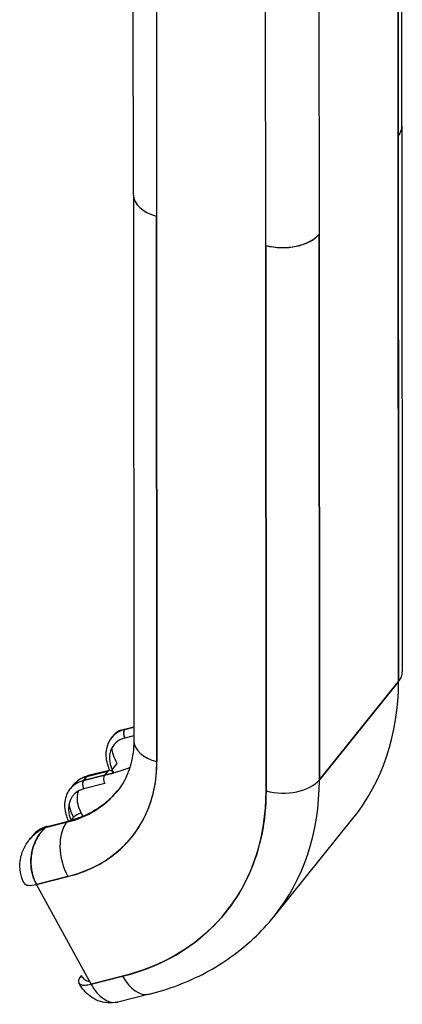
# Model space of a CAD drawing. Extents: x 807 to 1172, y 30 to 260.
# Tile 197 of 214: x 1135.156 to 1136.108, y 186.448 to 188.901. Entities that reach past the tile are written whole.
import ezdxf

# ---------------------------------------------------------------- set-up
doc = ezdxf.new("R2010")
doc.units = 0
doc.header["$LTSCALE"] = 4
doc.header["$MEASUREMENT"] = 0
doc.layers.get('0').update_dxf_attribs({"linetype": 'CONTINUOUS'})

msp = doc.modelspace()

# ---------------------------------------------------------------- linework, layer by layer
for p, q in [((1136.1075, 188.6352), (1136.1071, 189.2741)), ((1136.0977, 189.25), (1136.099, 187.2518)), ((1136.0981, 188.6107), (1136.0977, 189.25)), ((1135.4388, 188.4637), (1135.4384, 189.1027)), ((1135.4961, 189.0506), (1135.4965, 188.4113)), ((1135.9006, 189.0055), (1135.901, 188.3662)), ((1135.7682, 188.3382), (1135.7678, 188.9775)), ((1135.4963, 188.7012), (1135.4963, 188.7012)), ((1135.4963, 188.6883), (1135.4963, 188.6883)), ((1135.4963, 188.6839), (1135.4963, 188.6839)), ((1135.4963, 188.6839), (1135.4963, 188.6839)), ((1135.4963, 188.6475), (1135.4963, 188.6475)), ((1136.1075, 188.6348), (1136.1084, 187.2763)), ((1136.099, 187.2518), (1136.0981, 188.6107)), ((1135.4388, 188.4635), (1135.4397, 187.1048)), ((1135.4974, 187.0524), (1135.4965, 188.4113)), ((1135.4965, 188.4113), (1135.4974, 187.0524)), ((1135.901, 188.3662), (1135.9019, 187.0073)), ((1135.9019, 187.0073), (1135.901, 188.3662)), ((1135.7691, 186.9793), (1135.7682, 188.3382)), ((1135.7682, 188.3382), (1135.7691, 186.9793)), ((1136.099, 187.2518), (1135.9019, 187.0073)), ((1135.9019, 187.0073), (1136.099, 187.2518)), ((1135.4397, 187.138), (1135.417, 187.1323)), ((1135.417, 187.1323), (1135.4397, 187.138)), ((1135.4174, 187.1328), (1135.4397, 187.1384)), ((1135.3918, 187.1212), (1135.3847, 187.1125)), ((1135.4174, 187.1328), (1135.417, 187.1323)), ((1135.417, 187.1323), (1135.4174, 187.1328)), ((1135.4397, 187.1167), (1135.4175, 187.1111)), ((1135.3859, 187.0323), (1135.3984, 187.0478)), ((1135.3149, 187.0056), (1135.3672, 187.0187)), ((1135.3672, 187.0187), (1135.3149, 187.0056)), ((1135.3228, 187.0154), (1135.3149, 187.0056)), ((1135.3149, 187.0056), (1135.3228, 187.0154)), ((1135.3228, 187.0154), (1135.3751, 187.0285)), ((1135.3751, 187.0285), (1135.3228, 187.0154)), ((1135.3784, 187.0307), (1135.3261, 187.0176)), ((1135.3888, 187.0238), (1135.3669, 187.0183)), ((1135.3669, 187.0183), (1135.3888, 187.0238)), ((1135.3751, 187.0285), (1135.3672, 187.0187)), ((1135.2827, 186.9858), (1135.2903, 186.9953)), ((1135.3677, 186.9976), (1135.3154, 186.9845)), ((1135.3993, 186.9797), (1135.3997, 186.9802)), ((1135.3086, 186.9243), (1135.313, 186.9162)), ((1135.2203, 186.8883), (1135.2726, 186.9014)), ((1135.2726, 186.9014), (1135.2203, 186.8883)), ((1135.2207, 186.8888), (1135.273, 186.9019)), ((1135.273, 186.9019), (1135.2207, 186.8888)), ((1135.224, 186.891), (1135.2763, 186.9041)), ((1135.273, 186.9019), (1135.2726, 186.9014)), ((1135.2726, 186.9014), (1135.273, 186.9019)), ((1135.2843, 186.9062), (1135.2897, 186.913)), ((1135.7883, 186.6661), (1135.9854, 186.9106)), ((1135.1883, 186.8687), (1135.1815, 186.8603)), ((1135.2207, 186.8888), (1135.2203, 186.8883)), ((1135.2203, 186.8883), (1135.2207, 186.8888)), ((1135.1973, 186.7465), (1135.2757, 186.7662)), ((1135.2757, 186.7662), (1135.1973, 186.7465)), ((1135.3333, 186.4981), (1135.1973, 186.7465)), ((1135.5922, 186.6027), (1135.5922, 186.6027)), ((1135.5922, 186.6027), (1135.5922, 186.6027)), ((1135.4117, 186.5178), (1135.3333, 186.4981)), ((1135.3333, 186.4981), (1135.4117, 186.5178)), ((1135.453, 186.4758), (1135.453, 186.4758)), ((1135.453, 186.4758), (1135.453, 186.4758)), ((1135.4782, 186.4732), (1135.3998, 186.4536))]:
    msp.add_line(p, q)
for centre, major_axis, ratio, start_param, end_param in [((1136.0076, 188.6351), (0.0999, 0.0001), 0.578291, 0.436699, 0.436752), ((1136.0076, 188.6351), (-0.0999, -0.0001), 0.578289, 3.578293, 3.578313), ((1136.0076, 188.6351), (0.0999, 0.0001), 0.578292, 5.846488, 6.283185), ((1136.0076, 188.6351), (0.0999, 0.0001), 0.578292, 5.846472, 6.283174), ((1135.5387, 188.4637), (-0.0999, -0.0001), 0.578292, 0, 1.134065), ((1135.5387, 188.4637), (-0.0999, -0.0001), 0.578292, 6.283169, 7.417268), ((1135.8105, 188.3906), (-0.0999, -0.0001), 0.578292, 1.134092, 2.704863), ((1135.8105, 188.3906), (0.0999, 0.0001), 0.578292, 4.275675, 5.846472), ((1136.0085, 187.2762), (0.0999, 0.0001), 0.578292, 5.846472, 6.283185), ((1135.2929, 187.4689), (0.6925, -0.5582), 0.739261, 0, 0.537989), ((1135.4623, 187.0495), (-0.0778, 0.0627), 0.739261, 5.773995, 6.283185), ((1135.4623, 187.0495), (-0.0778, 0.0627), 0.739261, 5.773976, 6.283185), ((1135.4241, 187.1193), (0.0038, -0.0152), 0.587982, 3.559503, 5.130299), ((1135.4241, 187.1193), (-0.0038, 0.0152), 0.587982, 0.41791, 1.988707), ((1135.4557, 187.0413), (-0.0656, 0.0529), 0.739261, 5.773976, 7.344773), ((1135.5396, 187.1048), (-0.0999, -0.0001), 0.578292, 0, 1.134083), ((1135.5396, 187.1048), (-0.0999, -0.0001), 0.578292, 0, 1.13408), ((1135.0535, 187.1719), (0.3813, -0.3073), 0.739261, 5.773976, 6.821174), ((1135.3681, 186.9326), (-0.0778, 0.0627), 0.739261, 5.773995, 6.283185), ((1135.3681, 186.9326), (-0.0778, 0.0627), 0.739261, 5.773976, 6.283185), ((1135.3299, 187.0025), (-0.0038, 0.0152), 0.587982, 0, 0.41791), ((1135.3299, 187.0025), (-0.0038, 0.0152), 0.587982, 0, 0.41791), ((1135.3743, 187.0058), (0.0038, -0.0152), 0.587982, 3.559503, 5.130299), ((1135.3822, 187.0156), (-0.0038, 0.0152), 0.587982, 5.130299, 6.701096), ((1135.3962, 187.0329), (-0.0137, -0.0075), 0.328283, 0.803115, 0.898888), ((1135.3603, 186.9228), (-0.0778, 0.0627), 0.739261, 5.773976, 6.283185), ((1135.3603, 186.9228), (-0.0778, 0.0627), 0.739261, 5.773995, 6.283185), ((1135.322, 186.9927), (0.0038, -0.0152), 0.587982, 3.559503, 5.130299), ((1135.322, 186.9927), (-0.0038, 0.0152), 0.587982, 0.41791, 1.988707), ((1135.8114, 187.0317), (-0.0999, -0.0001), 0.578292, 1.134083, 2.704879), ((1135.8114, 187.0317), (0.0999, 0.0001), 0.578292, 4.275678, 5.846472), ((1135.0958, 187.2243), (0.6925, -0.5582), 0.739261, 0, 0.537989), ((1135.0958, 187.2243), (0.6925, -0.5582), 0.739261, 0, 0.537989), ((1135.3536, 186.9146), (-0.0656, 0.0529), 0.739261, 5.773976, 7.231647), ((1135.0958, 187.2243), (0.3035, -0.2446), 0.739261, 5.773976, 6.283185), ((1135.0958, 187.2243), (0.3035, -0.2446), 0.739261, 5.773976, 6.283185), ((1135.0962, 187.2249), (0.3035, -0.2446), 0.739261, 5.773976, 6.281948), ((1135.0962, 187.2249), (0.3035, -0.2446), 0.739261, 5.773976, 6.281948), ((1135.3748, 186.9408), (-0.0656, 0.0529), 0.739261, 0.273434, 1.061588), ((1135.0535, 187.1719), (0.6147, -0.4955), 0.739261, 5.773976, 6.821174), ((1135.3681, 186.9326), (-0.0778, 0.0627), 0.739261, 0.666243, 1.061588), ((1135.3681, 186.9326), (0.0778, -0.0627), 0.739261, 3.80787, 4.20318), ((1135.302, 186.9161), (0.0137, 0.0075), 0.328283, 0.898888, 2.469601), ((1135.3179, 186.8186), (0.0243, -0.0969), 0.587982, 3.559503, 5.130299), ((1135.3179, 186.8186), (-0.0243, 0.0969), 0.587982, 0.41791, 1.988704), ((1135.2801, 186.8889), (-0.0038, 0.0152), 0.587982, 0, 0.41791), ((1135.2801, 186.8889), (-0.0038, 0.0152), 0.587982, 0, 0.41791), ((1135.2661, 186.806), (-0.0778, 0.0627), 0.739261, 5.773995, 6.283185), ((1135.2661, 186.806), (-0.0778, 0.0627), 0.739261, 5.773976, 6.283185), ((1135.2278, 186.8758), (-0.0038, 0.0152), 0.587982, 0, 0.41791), ((1135.2278, 186.8758), (-0.0038, 0.0152), 0.587982, 0, 0.41791), ((1135.2661, 186.806), (-0.0778, 0.0627), 0.739261, 0.069085, 0.069175), ((1135.2661, 186.806), (-0.0778, 0.0627), 0.739259, 0.069144, 0.06915), ((1135.2254, 186.7815), (0.0584, 0.032), 0.328272, 3.141649, 4.040391), ((1135.4539, 186.5702), (0.0243, -0.0969), 0.587982, 5.130302, 6.283185), ((1135.4539, 186.5702), (0.0243, -0.0969), 0.587982, 5.130299, 6.283184), ((1135.3755, 186.5505), (0.0243, -0.0969), 0.587982, 5.130299, 6.283185), ((1135.3755, 186.5505), (0.0243, -0.097), 0.587971, 5.130483, 6.28305)]:
    msp.add_ellipse(centre, major_axis=major_axis, ratio=ratio, start_param=start_param, end_param=end_param)
for points, knots in [([(1135.3845, 187.1122), (1135.3808, 187.1076), (1135.3778, 187.1025), (1135.3732, 187.0915), (1135.3717, 187.0857), (1135.3701, 187.0737), (1135.3701, 187.0676), (1135.3714, 187.0553), (1135.3728, 187.0492), (1135.3761, 187.039), (1135.3777, 187.0349), (1135.3796, 187.0309)], [2.6036039, 2.6036039, 2.6036039, 2.6036039, 2.8159214, 2.8159214, 3.0282389, 3.0282389, 3.2405564, 3.2405564, 3.4528739, 3.4528739, 3.5978463, 3.5978463, 3.5978463, 3.5978463]), ([(1135.3918, 187.1212), (1135.3945, 187.1246), (1135.3979, 187.1273), (1135.402, 187.1293), (1135.4064, 187.1314), (1135.4117, 187.1327), (1135.4174, 187.1328)], [0.6837228, 0.6837228, 0.6837228, 0.6837228, 0.8333333, 0.8333333, 0.8333333, 0.9999885, 0.9999885, 0.9999885, 0.9999885]), ([(1135.4397, 187.1048), (1135.4397, 187.0944), (1135.4391, 187.0844), (1135.4367, 187.0653), (1135.435, 187.0561), (1135.4304, 187.0386), (1135.4277, 187.0303), (1135.4211, 187.0144), (1135.4174, 187.0069), (1135.409, 186.9927), (1135.4044, 186.986), (1135.3993, 186.9797)], [6.2831853, 6.2831853, 6.2831853, 6.2831853, 6.3907831, 6.3907831, 6.4983808, 6.4983808, 6.6059785, 6.6059785, 6.7135763, 6.7135763, 6.821174, 6.821174, 6.821174, 6.821174]), ([(1135.3984, 187.0478), (1135.3946, 187.0548), (1135.3914, 187.0619), (1135.3891, 187.0687), (1135.387, 187.0747), (1135.3856, 187.0805), (1135.3848, 187.086)], [0, 0, 0, 0, 0.1666667, 0.1666667, 0.1666667, 0.310034, 0.310034, 0.310034, 0.310034]), ([(1135.2757, 186.7662), (1135.2981, 186.7718), (1135.319, 186.7793), (1135.3388, 186.7889), (1135.3585, 186.7985), (1135.377, 186.8101), (1135.3936, 186.8235), (1135.4103, 186.8369), (1135.4252, 186.852), (1135.4381, 186.8687), (1135.451, 186.8854), (1135.462, 186.9036), (1135.4708, 186.9232), (1135.4796, 186.9427), (1135.4863, 186.9636), (1135.4908, 186.9852), (1135.4952, 187.0068), (1135.4974, 187.0292), (1135.4974, 187.0524)], [0, 0, 0, 0, 0.166667, 0.166667, 0.166667, 0.333333, 0.333333, 0.333333, 0.5, 0.5, 0.5, 0.666667, 0.666667, 0.666667, 0.833333, 0.833333, 0.833333, 1, 1, 1, 1]), ([(1135.2903, 186.9953), (1135.2921, 186.9975), (1135.294, 186.9996), (1135.2982, 187.0035), (1135.3004, 187.0053), (1135.305, 187.0086), (1135.3074, 187.0101), (1135.3125, 187.0128), (1135.3151, 187.014), (1135.3205, 187.0161), (1135.3233, 187.0169), (1135.3261, 187.0176)], [3.6795814, 3.6795814, 3.6795814, 3.6795814, 3.7814232, 3.7814232, 3.8832649, 3.8832649, 3.9851067, 3.9851067, 4.0869484, 4.0869484, 4.1887902, 4.1887902, 4.1887902, 4.1887902]), ([(1135.2775, 186.9044), (1135.2756, 186.9084), (1135.274, 186.9124), (1135.2707, 186.9225), (1135.2694, 186.9287), (1135.268, 186.941), (1135.2681, 186.9471), (1135.2696, 186.959), (1135.2711, 186.9649), (1135.2757, 186.9758), (1135.2787, 186.981), (1135.2825, 186.9856)], [2.6869683, 2.6869683, 2.6869683, 2.6869683, 2.8303114, 2.8303114, 3.0426289, 3.0426289, 3.2549464, 3.2549464, 3.4672639, 3.4672639, 3.6795814, 3.6795814, 3.6795814, 3.6795814]), ([(1135.3995, 186.98), (1135.3936, 186.9727), (1135.3872, 186.9658), (1135.3735, 186.9529), (1135.3661, 186.9468), (1135.3503, 186.9356), (1135.342, 186.9305), (1135.3246, 186.9212), (1135.3155, 186.917), (1135.2964, 186.9098), (1135.2865, 186.9067), (1135.2763, 186.9041)], [0.5392587, 0.5392587, 0.5392587, 0.5392587, 0.6398305, 0.6398305, 0.7416723, 0.7416723, 0.843514, 0.843514, 0.9453558, 0.9453558, 1.0471976, 1.0471976, 1.0471976, 1.0471976]), ([(1135.301, 186.9787), (1135.3, 186.9754), (1135.2992, 186.972), (1135.2988, 186.9685), (1135.298, 186.9615), (1135.2984, 186.9541), (1135.3001, 186.9466), (1135.3017, 186.9392), (1135.3046, 186.9318), (1135.3086, 186.9243)], [0.4983436, 0.4983436, 0.4983436, 0.4983436, 0.6, 0.6, 0.6, 0.8, 0.8, 0.8, 1, 1, 1, 1]), ([(1135.7691, 186.9793), (1135.7691, 186.9416), (1135.7656, 186.9055), (1135.7584, 186.8707), (1135.7512, 186.8358), (1135.7404, 186.8022), (1135.7262, 186.7707), (1135.7119, 186.7392), (1135.6943, 186.7099), (1135.6734, 186.683), (1135.6526, 186.6561), (1135.6287, 186.6317), (1135.6018, 186.6102), (1135.575, 186.5887), (1135.5453, 186.57), (1135.5135, 186.5545), (1135.4817, 186.5391), (1135.4479, 186.5269), (1135.4117, 186.5178)], [0, 0, 0, 0, 0.166667, 0.166667, 0.166667, 0.333333, 0.333333, 0.333333, 0.5, 0.5, 0.5, 0.666667, 0.666667, 0.666667, 0.833333, 0.833333, 0.833333, 1, 1, 1, 1]), ([(1135.2203, 186.8883), (1135.2119, 186.8849), (1135.2042, 186.8806), (1135.1973, 186.8754), (1135.1912, 186.8708), (1135.1857, 186.8655), (1135.181, 186.8597)], [0.0000115, 0.0000115, 0.0000115, 0.0000115, 0.1666667, 0.1666667, 0.1666667, 0.3153557, 0.3153557, 0.3153557, 0.3153557]), ([(1135.181, 186.8597), (1135.1822, 186.8612), (1135.1835, 186.8627), (1135.1848, 186.8641), (1135.1871, 186.8666), (1135.1895, 186.869), (1135.1922, 186.8712), (1135.1938, 186.8727), (1135.1955, 186.8741), (1135.1973, 186.8754), (1135.198, 186.8759), (1135.1988, 186.8765), (1135.1995, 186.877), (1135.2019, 186.8787), (1135.2043, 186.8802), (1135.2067, 186.8817), (1135.209, 186.883), (1135.2113, 186.8842), (1135.2137, 186.8854), (1135.2158, 186.8864), (1135.2181, 186.8874), (1135.2203, 186.8883)], [0.6851073, 0.6851073, 0.6851073, 0.6851073, 0.7237363, 0.7237363, 0.7237363, 0.7909989, 0.7909989, 0.7909989, 0.8333333, 0.8333333, 0.8333333, 0.8512295, 0.8512295, 0.8512295, 0.9053658, 0.9053658, 0.9053658, 0.9545679, 0.9545679, 0.9545679, 1, 1, 1, 1]), ([(1135.1973, 186.7465), (1135.1935, 186.7534), (1135.1904, 186.761), (1135.1881, 186.769), (1135.1859, 186.7771), (1135.1844, 186.7856), (1135.1839, 186.7943), (1135.1833, 186.803), (1135.1836, 186.8117), (1135.1849, 186.8205), (1135.1863, 186.8293), (1135.1886, 186.8381), (1135.1917, 186.8464), (1135.1949, 186.8547), (1135.1988, 186.8624), (1135.2036, 186.8695), (1135.2084, 186.8765), (1135.214, 186.8829), (1135.2203, 186.8883)], [0, 0, 0, 0, 0.1666667, 0.1666667, 0.1666667, 0.3333333, 0.3333333, 0.3333333, 0.5, 0.5, 0.5, 0.6666667, 0.6666667, 0.6666667, 0.8333333, 0.8333333, 0.8333333, 1, 1, 1, 1]), ([(1135.2203, 186.8883), (1135.2186, 186.8868), (1135.2169, 186.8853), (1135.2154, 186.8837), (1135.2136, 186.882), (1135.212, 186.8802), (1135.2104, 186.8784), (1135.2086, 186.8763), (1135.2069, 186.8741), (1135.2053, 186.8719), (1135.2045, 186.8708), (1135.2037, 186.8696), (1135.2029, 186.8684), (1135.202, 186.867), (1135.2011, 186.8656), (1135.2003, 186.8642), (1135.1985, 186.8611), (1135.1968, 186.858), (1135.1953, 186.8548), (1135.1937, 186.8513), (1135.1922, 186.8477), (1135.1909, 186.844), (1135.1908, 186.8438), (1135.1907, 186.8436), (1135.1906, 186.8434), (1135.1891, 186.8391), (1135.1878, 186.8347), (1135.1868, 186.8302), (1135.1858, 186.8257), (1135.185, 186.8212), (1135.1844, 186.8167), (1135.1844, 186.8161), (1135.1843, 186.8154), (1135.1842, 186.8148), (1135.1836, 186.8087), (1135.1835, 186.8027), (1135.1837, 186.7968), (1135.1838, 186.7944), (1135.184, 186.7919), (1135.1843, 186.7896), (1135.1847, 186.7851), (1135.1854, 186.7807), (1135.1863, 186.7766), (1135.1871, 186.7728), (1135.188, 186.7692), (1135.1891, 186.7657), (1135.1902, 186.7622), (1135.1915, 186.759), (1135.1928, 186.7559), (1135.1942, 186.7526), (1135.1957, 186.7495), (1135.1973, 186.7465)], [0, 0, 0, 0, 0.042575, 0.042575, 0.042575, 0.089021, 0.089021, 0.089021, 0.140441, 0.140441, 0.140441, 0.166667, 0.166667, 0.166667, 0.198054, 0.198054, 0.198054, 0.263294, 0.263294, 0.263294, 0.333333, 0.333333, 0.333333, 0.337089, 0.337089, 0.337089, 0.419118, 0.419118, 0.419118, 0.5, 0.5, 0.5, 0.511556, 0.511556, 0.511556, 0.620733, 0.620733, 0.620733, 0.666667, 0.666667, 0.666667, 0.753268, 0.753268, 0.753268, 0.833333, 0.833333, 0.833333, 0.914298, 0.914298, 0.914298, 1, 1, 1, 1]), ([(1135.224, 186.891), (1135.2212, 186.8903), (1135.2184, 186.8894), (1135.213, 186.8874), (1135.2104, 186.8862), (1135.2054, 186.8835), (1135.2029, 186.882), (1135.1983, 186.8787), (1135.1961, 186.8769), (1135.192, 186.873), (1135.19, 186.8709), (1135.1883, 186.8687)], [2.0943951, 2.0943951, 2.0943951, 2.0943951, 2.1962369, 2.1962369, 2.2980786, 2.2980786, 2.3999204, 2.3999204, 2.5017622, 2.5017622, 2.6036039, 2.6036039, 2.6036039, 2.6036039]), ([(1135.167, 186.7495), (1135.1624, 186.7578), (1135.1592, 186.7671), (1135.1559, 186.7857), (1135.1556, 186.7954), (1135.1581, 186.8146), (1135.1609, 186.8244), (1135.1691, 186.8429), (1135.1746, 186.8517), (1135.181, 186.8597)], [0, 0, 0, 0, 0.086166, 0.086166, 0.1713314, 0.1713314, 0.2613157, 0.2613157, 0.3534567, 0.3534567, 0.3534567, 0.3534567]), ([(1135.4782, 186.4732), (1135.503, 186.4794), (1135.5272, 186.487), (1135.5741, 186.5049), (1135.5969, 186.5152), (1135.6407, 186.5385), (1135.6617, 186.5515), (1135.7018, 186.5801), (1135.7207, 186.5957), (1135.7564, 186.6292), (1135.773, 186.6471), (1135.7883, 186.6661)], [5.2359878, 5.2359878, 5.2359878, 5.2359878, 5.3378295, 5.3378295, 5.4396713, 5.4396713, 5.541513, 5.541513, 5.6433548, 5.6433548, 5.7451966, 5.7451966, 5.7451966, 5.7451966]), ([(1135.3092, 186.5199), (1135.3062, 186.5163), (1135.3041, 186.5128), (1135.303, 186.5098), (1135.3019, 186.5067), (1135.3018, 186.5041), (1135.3026, 186.5019), (1135.3034, 186.4998), (1135.3052, 186.4981), (1135.3079, 186.4971), (1135.3106, 186.496), (1135.3142, 186.4956), (1135.3185, 186.4958), (1135.3228, 186.496), (1135.3278, 186.4967), (1135.3333, 186.4981)], [0, 0, 0, 0, 0.2, 0.2, 0.2, 0.4, 0.4, 0.4, 0.6, 0.6, 0.6, 0.8, 0.8, 0.8, 1, 1, 1, 1]), ([(1135.3991, 186.4534), (1135.3911, 186.4515), (1135.3828, 186.4509), (1135.3663, 186.4521), (1135.3583, 186.4541), (1135.3434, 186.46), (1135.3366, 186.464), (1135.3251, 186.4726), (1135.3203, 186.4773), (1135.312, 186.4869), (1135.3085, 186.4918), (1135.3046, 186.4982), (1135.3038, 186.4996), (1135.303, 186.5011)], [1.993104, 1.993104, 1.993104, 1.993104, 2.17956, 2.17956, 2.384883, 2.384883, 2.615418, 2.615418, 2.845952, 2.845952, 3.076486, 3.076486, 3.140248, 3.140248, 3.140248, 3.140248]), ([(1135.3296, 186.5048), (1135.3278, 186.5047), (1135.3259, 186.5049), (1135.324, 186.5056), (1135.3213, 186.5065), (1135.3186, 186.5082), (1135.3161, 186.5107), (1135.3135, 186.5131), (1135.3112, 186.5163), (1135.3092, 186.5199)], [0.3215663, 0.3215663, 0.3215663, 0.3215663, 0.5, 0.5, 0.5, 0.75, 0.75, 0.75, 1, 1, 1, 1])]:
    msp.add_open_spline(points, degree=3, knots=knots)
for points in [[(1135.4299, 187.0375), (1135.4169, 187.032), (1135.4032, 187.0274), (1135.3888, 187.0238)], [(1135.7449, 186.8194), (1135.7449, 186.8194), (1135.7449, 186.8193), (1135.7449, 186.8193)], [(1135.3394, 186.488), (1135.3394, 186.488), (1135.3394, 186.488), (1135.3394, 186.488)]]:
    msp.add_open_spline(points, degree=3)

doc.saveas('drawing.dxf')
